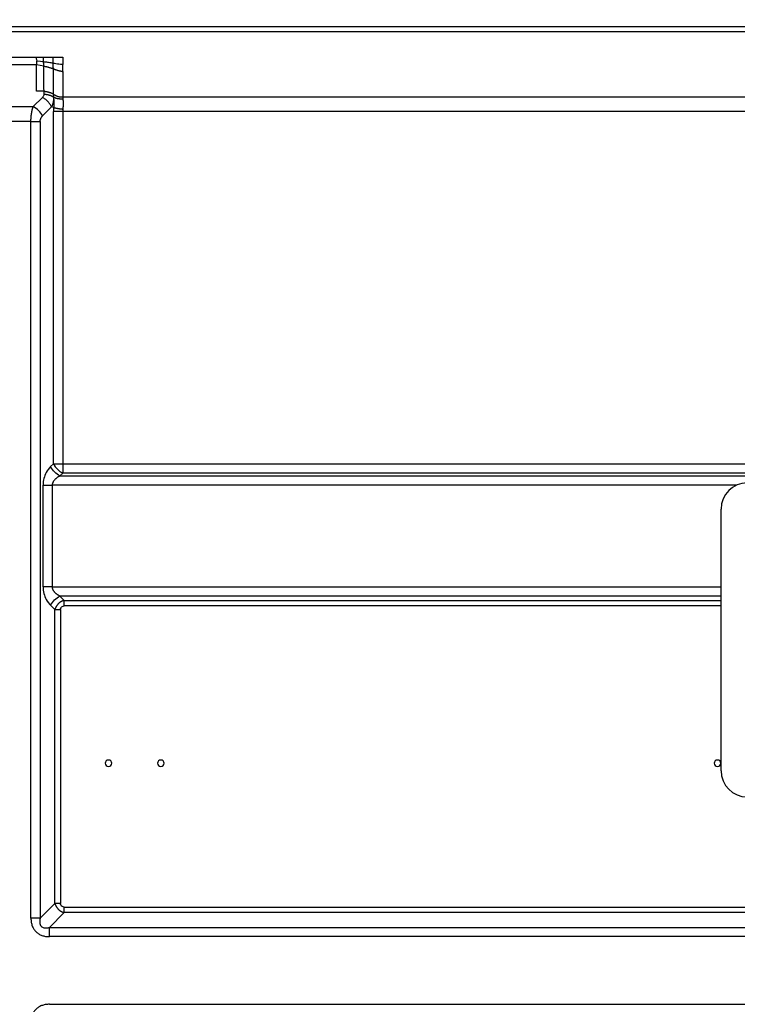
# Model space of a CAD drawing. Header units: millimetres. Extents: x 0 to 1118, y 0 to 864.
# Tile 114 of 256: x 961 to 1016, y 457 to 532. Entities that reach past the tile are written whole.
import ezdxf

# ---------------------------------------------------------------- set-up
doc = ezdxf.new("R2010")
doc.units = ezdxf.units.MM
doc.styles.add('SLDTEXTSTYLE5', font='TXT', dxfattribs={"width": 0.75})
doc.dimstyles.new('SLDDIMSTYLE0', dxfattribs={"dimtxt": 4.7625, "dimasz": 3.556, "dimexe": 0, "dimexo": 0.0625, "dimgap": 1.190625, "dimtad": 1, "dimlfac": 5, "dimrnd": 1e-09, "dimzin": 12, "dimdsep": 46, "dimtxsty": 'SLDTEXTSTYLE5', "dimsah": 1, "dimcen": 0.09, "dimadec": 0, "dimazin": 3, "dimtfac": 1, "dimtofl": 0, "dimtmove": 0, "dimatfit": 3, "dimfxl": 1, "dimfrac": 2, "dimtolj": 1, "dimtzin": 12, "dimarcsym": 0})

# ---------------------------------------------------------------- blocks, each defined once
blk = doc.blocks.new('_D_18')
at = {"color": 7, "linetype": 'Continuous', "lineweight": 0}
for p, q in [((956.552, 482.954), (956.552, 555.044)), ((1070.976, 532.752), (1070.976, 555.044)), ((1070.976, 554.044), (956.552, 554.044))]:
    blk.add_line(p, q, dxfattribs=at)
at = {"color": 7, "linetype": 'Continuous', "lineweight": 18}
for points in [[(956.552, 554.044), (960.108, 553.663), (960.108, 554.425)], [(1070.976, 554.044), (1067.42, 554.425), (1067.42, 553.663)]]:
    blk.add_solid(points, dxfattribs=at)
at = {"color": 7, "linetype": 'Continuous', "lineweight": 18, "insert": (1003.149, 560.184), "char_height": 4.7625, "attachment_point": 1, "style": 'SLDTEXTSTYLE5'}
blk.add_mtext('572.12', dxfattribs=at)

msp = doc.modelspace()

# ---------------------------------------------------------------- linework, layer by layer
at = {"color": 7, "linetype": 'Continuous', "lineweight": 25}
for p, q in [((688.1238, 531.8779), (1064.9793, 531.8779)), ((1064.9793, 531.4537), (688.1238, 531.4537)), ((950.3521, 529.5222), (962.1651, 529.5226)), ((962.2489, 529.2207), (962.1559, 529.2243)), ((962.1649, 529.2293), (962.1746, 529.2293)), ((962.1651, 529.3616), (962.1651, 529.3054)), ((962.1651, 529.2354), (962.1651, 529.2294)), ((962.6988, 529.5222), (963.445, 529.5222)), ((963.445, 529.5222), (964.1651, 529.5222)), ((964.1651, 529.5222), (964.165, 528.9802)), ((962.1648, 528.9362), (950.3663, 528.9869)), ((962.1649, 526.9223), (962.1649, 528.9365)), ((962.7124, 528.8442), (962.1649, 528.9365)), ((964.1645, 528.4385), (964.165, 528.9802)), ((962.7367, 526.9223), (962.1649, 526.9223)), ((962.7367, 526.6951), (962.7367, 526.922)), ((962.6125, 526.4466), (961.9125, 525.7466)), ((963.4763, 526.4745), (963.4438, 526.488)), ((964.1647, 526.4986), (1060.0237, 526.4981)), ((951.1906, 525.7466), (961.9125, 525.7466)), ((962.6196, 525.0395), (963.3196, 525.7395)), ((963.4763, 525.6745), (963.3196, 525.7395)), ((963.4581, 498.4436), (963.4581, 525.3667)), ((964.1652, 525.3667), (964.1652, 498.4436)), ((1060.0237, 525.3667), (964.1652, 525.3667)), ((961.7367, 524.6152), (951.3663, 524.6152)), ((961.7367, 463.7174), (961.7367, 524.6152)), ((962.4438, 524.6152), (962.4438, 463.7174)), ((963.4581, 498.4436), (963.2438, 498.2294)), ((964.1652, 498.4436), (964.1652, 497.7365)), ((964.1652, 498.4436), (1019.085, 498.4436)), ((963.951, 497.5223), (964.1652, 497.7365)), ((963.951, 497.5223), (1019.085, 497.5223)), ((1019.085, 497.7365), (964.1652, 497.7365)), ((962.6581, 489.0448), (962.6581, 496.8152)), ((963.3652, 496.8152), (963.3652, 489.0448)), ((1014.4955, 474.988), (1014.4955, 494.988)), ((964.2823, 488.0063), (963.951, 488.3377)), ((963.2438, 487.6306), (963.5752, 487.2992)), ((963.5752, 464.8488), (963.5752, 487.2992)), ((963.9995, 487.2992), (963.9995, 464.8488)), ((963.5752, 464.8488), (962.4438, 463.7174)), ((964.2823, 464.5659), (1029.3548, 464.5659)), ((963.151, 463.0103), (964.2823, 464.1417)), ((1029.3548, 464.1417), (964.2823, 464.1417)), ((963.151, 463.0103), (1059.2722, 463.0103)), ((1059.2722, 462.3032), (963.151, 462.3032)), ((963.151, 457.1328), (1059.2722, 457.1328))]:
    msp.add_line(p, q, dxfattribs=at)
at = {"color": 8, "linetype": 'Continuous', "lineweight": 25}
for p, q in [((962.7056, 529.1824), (962.2447, 529.2209)), ((1015.6824, 496.8152), (963.3652, 496.8152)), ((963.3652, 489.0448), (1014.4955, 489.0448)), ((1014.4955, 488.3377), (963.951, 488.3377)), ((964.2823, 488.0063), (1014.4955, 488.0063)), ((1014.4955, 487.5821), (964.2823, 487.5821))]:
    msp.add_line(p, q, dxfattribs=at)
at = {"color": 7, "linetype": 'Continuous', "lineweight": 25, "flags": 128}
msp.add_lwpolyline([(963.4581, 498.4436), (963.5308, 498.4436), (963.6096, 498.4436), (963.6938, 498.4436), (963.7825, 498.4436), (963.8749, 498.4436), (963.9701, 498.4436), (964.0671, 498.4436), (964.1652, 498.4436)], dxfattribs=at)
at = {"color": 7, "linetype": 'Continuous', "lineweight": 25}
for centre, radius, start, end in [((964.9177, 499.1962), 1.6422, 207.273825, 242.726175), ((1016.4955, 494.988), 2, 90, 180), ((967.6715, 475.554), 0.25, 360, 180), ((971.6715, 475.554), 0.25, 360, 180), ((1014.2315, 475.554), 0.25, 360, 180), ((967.6715, 475.554), 0.25, 180, 360), ((971.6715, 475.554), 0.25, 180, 360), ((1014.2315, 475.554), 0.25, 180, 360), ((1016.4955, 474.988), 2, 180, 270)]:
    msp.add_arc(centre, radius, start, end, dxfattribs=at)
for points, knots in [([(962.1649, 529.2294), (962.1645, 529.2293), (962.1636, 529.2292), (962.1625, 529.2266), (962.1616, 529.2222), (962.1609, 529.2158), (962.1604, 529.2075), (962.1601, 529.1973), (962.1599, 529.1852), (962.1598, 529.1713), (962.1599, 529.1555), (962.1601, 529.1379), (962.1605, 529.1185), (962.1609, 529.0974), (962.1614, 529.0746), (962.162, 529.0501), (962.1626, 529.024), (962.1633, 528.9964), (962.1641, 528.9674), (962.1646, 528.9468), (962.1648, 528.9365)], [0, 0, 0, 0, 0.0555693, 0.1111316, 0.1666887, 0.2222419, 0.2777924, 0.3333414, 0.3888897, 0.444438, 0.499987, 0.5555371, 0.6110887, 0.6666419, 0.722197, 0.7777541, 0.833313, 0.8888737, 0.9444361, 1, 1, 1, 1]), ([(962.1651, 529.3632), (962.1651, 529.3707), (962.1651, 529.3856), (962.165, 529.4101), (962.165, 529.4361), (962.165, 529.4637), (962.165, 529.4927), (962.1651, 529.5132), (962.1651, 529.5234)], [0, 0, 0, 0, 0.1666666, 0.3333331, 0.4999999, 0.6666666, 0.8333333, 1, 1, 1, 1]), ([(962.7056, 529.1832), (962.7055, 529.186), (962.7052, 529.1916), (962.7048, 529.2026), (962.7043, 529.2153), (962.7039, 529.23), (962.7033, 529.2523), (962.7026, 529.2847), (962.7017, 529.3276), (962.701, 529.3723), (962.7001, 529.4262), (962.6995, 529.477), (962.699, 529.514), (962.6988, 529.5222)], [0, 0, 0, 0, 0.0641477, 0.1282883, 0.1924313, 0.2565698, 0.3207122, 0.4516278, 0.5825411, 0.6858946, 0.7892454, 0.9531953, 1, 1, 1, 1]), ([(962.7124, 528.8442), (962.7123, 528.8559), (962.712, 528.8792), (962.7115, 528.9123), (962.7111, 528.9437), (962.7106, 528.9735), (962.7102, 529.0016), (962.7097, 529.0281), (962.7093, 529.0528), (962.7088, 529.0758), (962.7084, 529.097), (962.7079, 529.1164), (962.7075, 529.1338), (962.707, 529.1493), (962.7066, 529.1628), (962.7061, 529.1744), (962.7058, 529.1802), (962.7056, 529.1832)], [0, 0, 0, 0, 0.0668813, 0.1335809, 0.2001877, 0.2667598, 0.3333505, 0.3999796, 0.4666376, 0.5333118, 0.5999879, 0.6666518, 0.733288, 0.7998912, 0.8665039, 0.9331833, 1, 1, 1, 1]), ([(962.7056, 529.1832), (962.724, 529.1816), (962.7972, 529.175), (962.925, 529.1615), (963.0881, 529.1405), (963.249, 529.116), (963.3679, 529.0952), (963.4332, 529.0828), (963.4466, 529.0802)], [0.36000958, 0.36000958, 0.36000958, 0.36000958, 0.38725753, 0.46846053, 0.54966353, 0.63086653, 0.71206953, 0.73310753, 0.73310753, 0.73310753, 0.73310753]), ([(963.4466, 529.0802), (963.4464, 529.1113), (963.4461, 529.185), (963.4456, 529.3193), (963.4453, 529.4389), (963.4451, 529.5093), (963.445, 529.5222)], [-0.00000061, -0.00000061, -0.00000061, -0.00000061, 0.05001095, 0.10818531, 0.16635966, 0.17922602, 0.17922602, 0.17922602, 0.17922602]), ([(963.4481, 528.6384), (963.448, 528.6543), (963.4479, 528.686), (963.4478, 528.7318), (963.4477, 528.7763), (963.4475, 528.8194), (963.4474, 528.8611), (963.4473, 528.9014), (963.4471, 528.9403), (963.447, 528.9777), (963.4468, 529.0135), (963.4467, 529.0479), (963.4466, 529.0694), (963.4466, 529.0802)], [0, 0, 0, 0, 0.0910786, 0.1819691, 0.2727841, 0.3636236, 0.4545127, 0.5454345, 0.6363608, 0.7272699, 0.8181745, 0.9090825, 1, 1, 1, 1]), ([(963.4466, 529.0802), (963.5105, 529.068), (963.6527, 529.0427), (963.8792, 529.0095), (964.0551, 528.9899), (964.1502, 528.9815), (964.1651, 528.9802)], [-0.0000014, -0.0000014, -0.0000014, -0.0000014, 0.10032733, 0.21918372, 0.33804011, 0.36001542, 0.36001542, 0.36001542, 0.36001542]), ([(962.7124, 528.8439), (962.7356, 528.8399), (962.782, 528.8318), (962.8511, 528.8181), (962.9198, 528.8031), (962.988, 528.7869), (963.0557, 528.7694), (963.1229, 528.7506), (963.1894, 528.7307), (963.2552, 528.7095), (963.3203, 528.687), (963.3847, 528.6634), (963.4269, 528.6467), (963.448, 528.6383)], [0, 0, 0, 0, 0.0909152, 0.1818235, 0.272729, 0.3636342, 0.4545408, 0.5454494, 0.63636, 0.7272718, 0.8181835, 0.9090935, 1, 1, 1, 1]), ([(963.4556, 526.7075), (963.4553, 526.836), (963.4547, 527.0931), (963.4527, 527.4796), (963.4505, 527.8662), (963.4485, 528.2527), (963.4483, 528.5099), (963.4482, 528.6385)], [0, 0, 0, 0, 0.20000356, 0.39999857, 0.59999852, 0.8000032, 1, 1, 1, 1]), ([(963.4482, 528.6385), (963.4688, 528.6304), (963.51, 528.6143), (963.5727, 528.5914), (963.6362, 528.5697), (963.7003, 528.5491), (963.7651, 528.5297), (963.8305, 528.5115), (963.8964, 528.4944), (963.963, 528.4786), (964.0299, 528.4641), (964.0973, 528.4507), (964.1424, 528.4429), (964.165, 528.439)], [0, 0, 0, 0, 0.09094384, 0.18185642, 0.27274649, 0.3636246, 0.45450448, 0.54540068, 0.6363387, 0.72732876, 0.81837201, 0.90932314, 1, 1, 1, 1]), ([(962.7367, 526.9223), (962.7515, 526.9213), (962.781, 526.9194), (962.8253, 526.9149), (962.8694, 526.9093), (962.9133, 526.9026), (962.9568, 526.8947), (962.9999, 526.8857), (963.0426, 526.8756), (963.0846, 526.8645), (963.1259, 526.8523), (963.1665, 526.8392), (963.2062, 526.8252), (963.245, 526.8104), (963.2828, 526.7947), (963.3194, 526.7782), (963.355, 526.7611), (963.3892, 526.7433), (963.4223, 526.725), (963.4431, 526.7123), (963.4536, 526.706)], [0, 0, 0, 0, 0.0555243, 0.1110673, 0.166623, 0.2221865, 0.2777531, 0.3333191, 0.3888817, 0.4444388, 0.4999891, 0.5555327, 0.6110704, 0.6666043, 0.7221376, 0.7776749, 0.8332218, 0.8887857, 0.944375, 1, 1, 1, 1]), ([(962.7367, 526.6951), (962.7366, 526.6673), (962.7262, 526.6102), (962.6831, 526.5259), (962.6383, 526.4725), (962.6125, 526.4466)], [0, 0, 0, 0, 0.3095228, 0.6426807, 1, 1, 1, 1]), ([(963.3196, 525.7395), (963.2856, 525.8075), (963.2429, 525.8779), (963.142, 526.0165), (963.0839, 526.0846), (962.9576, 526.2109), (962.8895, 526.269), (962.7509, 526.3699), (962.6805, 526.4126), (962.6125, 526.4466)], [0, 0, 0, 0, 0.25, 0.25, 0.5, 0.5, 0.75, 0.75, 1, 1, 1, 1]), ([(962.7367, 526.6951), (962.7521, 526.695), (962.7829, 526.6947), (962.829, 526.6923), (962.8749, 526.6886), (962.9205, 526.6833), (962.9658, 526.6766), (963.0105, 526.6684), (963.0546, 526.6587), (963.0981, 526.6476), (963.1408, 526.6351), (963.1826, 526.6212), (963.2235, 526.606), (963.2633, 526.5894), (963.3021, 526.5716), (963.3396, 526.5525), (963.3758, 526.5322), (963.4107, 526.5108), (963.4328, 526.4956), (963.4438, 526.488)], [0, 0, 0, 0, 0.0587862, 0.1175994, 0.1764291, 0.2352672, 0.2941075, 0.3529457, 0.4117793, 0.4706072, 0.5294295, 0.5882472, 0.6470621, 0.7058762, 0.7646918, 0.8235108, 0.8823349, 0.9411647, 1, 1, 1, 1]), ([(963.4548, 526.3912), (963.4555, 526.3763), (963.4569, 526.3464), (963.4568, 526.3009), (963.4549, 526.255), (963.4512, 526.2088), (963.4458, 526.1623), (963.4385, 526.1155), (963.4296, 526.0685), (963.4189, 526.0214), (963.4065, 525.9742), (963.3925, 525.927), (963.3767, 525.8799), (963.3593, 525.8329), (963.3405, 525.786), (963.3265, 525.755), (963.3196, 525.7395)], [0, 0, 0, 0, 0.0714883, 0.1429092, 0.2143095, 0.2857227, 0.3571608, 0.4286134, 0.5000505, 0.571463, 0.6428723, 0.7142913, 0.7857225, 0.8571579, 0.928584, 1, 1, 1, 1]), ([(963.4536, 526.706), (963.4533, 526.6937), (963.4528, 526.669), (963.4509, 526.6329), (963.4486, 526.5971), (963.4464, 526.5612), (963.4445, 526.5251), (963.4441, 526.5004), (963.4438, 526.488)], [0, 0, 0, 0, 0.16669095, 0.33334068, 0.50000107, 0.66665966, 0.83330631, 1, 1, 1, 1]), ([(963.4438, 526.488), (963.4461, 526.4721), (963.4506, 526.4403), (963.4534, 526.4076), (963.4548, 526.3912)], [0, 0, 0, 0, 0.49999574, 1, 1, 1, 1]), ([(963.4536, 526.7061), (963.4561, 526.6809), (963.4599, 526.6305), (963.4656, 526.5545), (963.4719, 526.5018), (963.4763, 526.4745)], [0, 0, 0, 0, 0.3264163, 0.6615971, 1, 1, 1, 1]), ([(963.4536, 526.7061), (963.4647, 526.6981), (963.4869, 526.6821), (963.5221, 526.6594), (963.5586, 526.6376), (963.5964, 526.6169), (963.6354, 526.5972), (963.6872, 526.573), (963.753, 526.5456), (963.8299, 526.5199), (963.9049, 526.5026), (963.9673, 526.4942), (964.0204, 526.4915), (964.0637, 526.4914), (964.0986, 526.49), (964.1212, 526.4962), (964.1346, 526.4998), (964.1499, 526.5017), (964.1597, 526.4993), (964.1649, 526.4981)], [0, 0, 0, 0, 0.0587765, 0.1175579, 0.1763384, 0.235116, 0.2938923, 0.3526658, 0.4624862, 0.5722902, 0.6652857, 0.7582694, 0.8136692, 0.8690827, 0.9244888, 0.9430318, 0.9614718, 0.9797311, 1, 1, 1, 1]), ([(963.4763, 526.4745), (963.4776, 526.4708), (963.48, 526.4633), (963.4819, 526.4528), (963.4826, 526.4429), (963.4821, 526.4338), (963.4806, 526.4254), (963.4781, 526.4178), (963.4747, 526.4109), (963.4706, 526.4048), (963.4658, 526.3995), (963.4606, 526.3949), (963.4567, 526.3924), (963.4548, 526.3912)], [0, 0, 0, 0, 0.0932726, 0.1843394, 0.2744309, 0.3644083, 0.4547766, 0.5457243, 0.6371753, 0.728841, 0.8202675, 0.9108768, 1, 1, 1, 1]), ([(963.4548, 526.3912), (963.4584, 526.3763), (963.4658, 526.3464), (963.4742, 526.301), (963.481, 526.2552), (963.486, 526.2091), (963.4895, 526.1626), (963.4917, 526.1156), (963.4926, 526.0683), (963.4925, 526.0205), (963.4914, 525.9724), (963.4897, 525.9238), (963.4874, 525.8748), (963.4847, 525.8253), (963.4819, 525.7755), (963.479, 525.7252), (963.4772, 525.6914), (963.4763, 525.6745)], [0, 0, 0, 0, 0.066703, 0.1333632, 0.2000166, 0.2666802, 0.3333566, 0.4000385, 0.4667131, 0.5333664, 0.5999878, 0.6665745, 0.7331362, 0.7996989, 0.8663103, 0.9330431, 1, 1, 1, 1]), ([(963.4763, 526.4745), (963.4873, 526.4688), (963.5093, 526.4574), (963.5441, 526.4416), (963.5802, 526.4269), (963.6176, 526.4134), (963.6563, 526.4011), (963.6961, 526.3901), (963.737, 526.3804), (963.7788, 526.3719), (963.8215, 526.3647), (963.865, 526.3589), (963.9092, 526.3544), (963.954, 526.3513), (963.9993, 526.3495), (964.045, 526.3491), (964.091, 526.35), (964.1372, 526.3522), (964.168, 526.3548), (964.1835, 526.3561)], [0, 0, 0, 0, 0.0588049, 0.117622, 0.176446, 0.2352731, 0.2941011, 0.3529288, 0.4117559, 0.4705827, 0.5294099, 0.5882381, 0.6470677, 0.7058987, 0.7647301, 0.82356, 0.8823852, 0.9412007, 1, 1, 1, 1]), ([(964.1649, 526.4981), (964.1651, 526.489), (964.1655, 526.4708), (964.1678, 526.4429), (964.1715, 526.4144), (964.1765, 526.3855), (964.1811, 526.3659), (964.1835, 526.3561)], [0, 0, 0, 0, 0.19999237, 0.39999507, 0.59999381, 0.80000222, 1, 1, 1, 1]), ([(964.1835, 525.5562), (964.1866, 525.573), (964.193, 525.6068), (964.201, 525.6573), (964.208, 525.7077), (964.2138, 525.7579), (964.2184, 525.8079), (964.2219, 525.8574), (964.2242, 525.9065), (964.2253, 525.955), (964.2253, 526.003), (964.2242, 526.0503), (964.2219, 526.0968), (964.2184, 526.1425), (964.2138, 526.1873), (964.208, 526.2311), (964.201, 526.2739), (964.193, 526.3158), (964.1866, 526.3427), (964.1835, 526.3561)], [0, 0, 0, 0, 0.0588243, 0.1176473, 0.1764698, 0.2352926, 0.2941157, 0.3529394, 0.4117636, 0.4705881, 0.5294127, 0.5882371, 0.6470612, 0.7058848, 0.7647079, 0.8235304, 0.8823529, 0.9411758, 1, 1, 1, 1]), ([(961.7367, 524.6152), (961.7369, 524.6336), (961.7372, 524.6704), (961.7385, 524.7256), (961.7403, 524.7806), (961.7428, 524.8356), (961.746, 524.8902), (961.7498, 524.9445), (961.7544, 524.9984), (961.7596, 525.0516), (961.7655, 525.1043), (961.7721, 525.1563), (961.7794, 525.2076), (961.7873, 525.2581), (961.7958, 525.3078), (961.8049, 525.3566), (961.8147, 525.4044), (961.825, 525.4512), (961.8358, 525.497), (961.8473, 525.5416), (961.8592, 525.5851), (961.8717, 525.6275), (961.8848, 525.6685), (961.8983, 525.7084), (961.9078, 525.7338), (961.9125, 525.7466)], [0, 0, 0, 0, 0.0433615, 0.0867749, 0.1302445, 0.1737639, 0.2173159, 0.2608725, 0.3043956, 0.3478786, 0.3913519, 0.4348337, 0.4783267, 0.5218183, 0.5652842, 0.6087287, 0.6521741, 0.6956322, 0.7391046, 0.7825825, 0.8260582, 0.869538, 0.9130248, 0.9565153, 1, 1, 1, 1]), ([(962.6196, 525.0395), (962.5483, 525.182), (962.4441, 525.3243), (962.1973, 525.5711), (962.055, 525.6753), (961.9125, 525.7466)], [0, 0, 0, 0, 0.5, 0.5, 1, 1, 1, 1]), ([(963.4763, 525.6745), (963.4723, 525.6404), (963.4655, 525.5722), (963.4594, 525.4694), (963.4581, 525.4008), (963.4581, 525.3667)], [0, 0, 0, 0, 0.3353178, 0.6686512, 1, 1, 1, 1]), ([(964.1652, 525.3667), (964.1498, 525.3667), (964.119, 525.3667), (964.0729, 525.3667), (964.027, 525.3667), (963.9814, 525.3667), (963.9361, 525.3667), (963.8914, 525.3667), (963.8473, 525.3667), (963.8038, 525.3667), (963.7611, 525.3667), (963.7193, 525.3667), (963.6784, 525.3667), (963.6385, 525.3667), (963.5998, 525.3667), (963.5623, 525.3667), (963.5261, 525.3667), (963.4912, 525.3667), (963.4691, 525.3667), (963.4581, 525.3667)], [0, 0, 0, 0, 0.05881, 0.1176312, 0.1764582, 0.2352871, 0.2941154, 0.3529419, 0.4117664, 0.4705894, 0.5294116, 0.5882343, 0.6470583, 0.7058841, 0.7647118, 0.8235402, 0.882367, 0.9411887, 1, 1, 1, 1]), ([(963.4763, 525.6745), (963.4873, 525.672), (963.5093, 525.6668), (963.5441, 525.6591), (963.5802, 525.6514), (963.6176, 525.6437), (963.6563, 525.6361), (963.6961, 525.6286), (963.737, 525.6212), (963.7788, 525.6139), (963.8215, 525.6068), (963.865, 525.5998), (963.9092, 525.5929), (963.954, 525.5863), (963.9993, 525.5798), (964.045, 525.5735), (964.091, 525.5675), (964.1372, 525.5617), (964.168, 525.558), (964.1835, 525.5562)], [0, 0, 0, 0, 0.0588021, 0.1176184, 0.176443, 0.2352715, 0.2941012, 0.3529305, 0.4117589, 0.4705864, 0.5294136, 0.5882411, 0.6470695, 0.7058988, 0.7647285, 0.823557, 0.8823816, 0.9411979, 1, 1, 1, 1]), ([(964.1835, 525.5562), (964.1812, 525.5437), (964.1766, 525.5188), (964.1716, 525.481), (964.1679, 525.443), (964.1656, 525.4049), (964.1653, 525.3794), (964.1652, 525.3667)], [0, 0, 0, 0, 0.1999917, 0.4000001, 0.5999989, 0.8000019, 1, 1, 1, 1]), ([(961.7367, 524.6152), (961.8676, 524.6152), (961.9985, 524.6152), (962.2404, 524.6152), (962.3513, 524.6152), (962.4438, 524.6152)], [0, 0, 0, 0, 0.5, 0.5, 1, 1, 1, 1]), ([(962.4438, 524.6152), (962.444, 524.6685), (962.4594, 524.7744), (962.5215, 524.9224), (962.5839, 525.004), (962.6196, 525.0395)], [0, 0, 0, 0, 0.3071524, 0.6315478, 1, 1, 1, 1]), ([(963.2438, 498.2294), (963.1179, 498.1051), (962.911, 497.8335), (962.7065, 497.3387), (962.6571, 496.9967), (962.6581, 496.8152)], [0, 0, 0, 0, 0.3890025, 0.687486, 1, 1, 1, 1]), ([(963.951, 497.5223), (963.8084, 497.5936), (963.6661, 497.6978), (963.4193, 497.9446), (963.3151, 498.0869), (963.2438, 498.2294)], [0, 0, 0, 0, 0.5, 0.5, 1, 1, 1, 1]), ([(963.951, 497.5223), (963.9306, 497.5112), (963.8899, 497.4891), (963.8296, 497.4537), (963.7702, 497.4163), (963.7121, 497.3763), (963.6556, 497.3333), (963.6014, 497.2867), (963.5501, 497.236), (963.503, 497.1807), (963.461, 497.1205), (963.4273, 497.0595), (963.4014, 496.999), (963.3829, 496.94), (963.3698, 496.8785), (963.3667, 496.8364), (963.3652, 496.8152)], [0, 0, 0, 0, 0.0756641, 0.1509306, 0.2259921, 0.3009957, 0.3760533, 0.4512193, 0.5264958, 0.6018471, 0.6771853, 0.7524004, 0.8138088, 0.8753179, 0.9372302, 1, 1, 1, 1]), ([(962.6581, 496.8152), (962.7506, 496.8152), (962.8615, 496.8152), (963.1034, 496.8152), (963.2343, 496.8152), (963.3652, 496.8152)], [0, 0, 0, 0, 0.5, 0.5, 1, 1, 1, 1]), ([(962.6581, 489.0448), (962.6576, 488.8686), (962.7063, 488.5216), (962.9102, 488.0252), (963.1198, 487.7513), (963.2438, 487.6306)], [0, 0, 0, 0, 0.3043732, 0.6190786, 1, 1, 1, 1]), ([(963.3652, 489.0448), (963.2343, 489.0448), (963.1034, 489.0448), (962.8615, 489.0448), (962.7506, 489.0448), (962.6581, 489.0448)], [0, 0, 0, 0, 0.5, 0.5, 1, 1, 1, 1]), ([(963.951, 488.3377), (963.933, 488.3465), (963.8966, 488.3643), (963.8428, 488.3935), (963.7892, 488.4251), (963.7365, 488.4595), (963.6852, 488.4967), (963.6358, 488.5369), (963.5889, 488.5801), (963.5449, 488.6266), (963.5044, 488.6764), (963.4678, 488.7296), (963.4358, 488.7862), (963.4089, 488.8461), (963.3876, 488.9094), (963.3721, 488.9759), (963.3675, 489.0217), (963.3652, 489.0448)], [0, 0, 0, 0, 0.0644564, 0.1301401, 0.1967058, 0.2638345, 0.3312404, 0.3986774, 0.465949, 0.5329178, 0.5995182, 0.6657693, 0.7317888, 0.7978066, 0.8641744, 0.9313711, 1, 1, 1, 1]), ([(963.2438, 487.6306), (963.3151, 487.7731), (963.4193, 487.9154), (963.6661, 488.1623), (963.8084, 488.2665), (963.951, 488.3377)], [0, 0, 0, 0, 0.5, 0.5, 1, 1, 1, 1]), ([(964.2823, 488.0063), (964.2684, 488.0028), (964.2405, 487.9958), (964.1992, 487.9827), (964.1584, 487.9677), (964.1182, 487.9508), (964.0788, 487.932), (964.0401, 487.9113), (964.0024, 487.8889), (963.9656, 487.8647), (963.93, 487.8387), (963.8954, 487.8112), (963.8622, 487.7821), (963.8302, 487.7515), (963.7996, 487.7195), (963.7706, 487.6862), (963.7431, 487.6516), (963.7172, 487.6159), (963.693, 487.5791), (963.6705, 487.5413), (963.6498, 487.5027), (963.631, 487.4632), (963.6141, 487.4231), (963.5991, 487.3823), (963.5859, 487.341), (963.5788, 487.3132), (963.5752, 487.2992)], [0, 0, 0, 0, 0.0417003, 0.0833852, 0.1250582, 0.1667223, 0.20838, 0.2500336, 0.2916847, 0.3333349, 0.374985, 0.4166361, 0.4582887, 0.4999431, 0.5415997, 0.5832585, 0.6249197, 0.6665832, 0.7082492, 0.7499175, 0.7915886, 0.8332625, 0.8749399, 0.9166213, 0.9583076, 1, 1, 1, 1]), ([(964.2823, 487.5821), (964.2823, 487.6606), (964.2823, 487.7391), (964.2823, 487.8842), (964.2823, 487.9508), (964.2823, 488.0063)], [0, 0, 0, 0, 0.5, 0.5, 1, 1, 1, 1]), ([(963.5752, 487.2992), (963.6308, 487.2992), (963.6973, 487.2992), (963.8424, 487.2992), (963.9209, 487.2992), (963.9995, 487.2992)], [0, 0, 0, 0, 0.5, 0.5, 1, 1, 1, 1]), ([(963.9995, 487.2992), (963.997, 487.3493), (964.0231, 487.445), (964.1297, 487.5553), (964.2286, 487.5847), (964.2823, 487.5821)], [0, 0, 0, 0, 0.3288167, 0.6486102, 1, 1, 1, 1]), ([(963.5752, 464.8488), (963.5787, 464.8348), (963.5858, 464.807), (963.5989, 464.7657), (963.6139, 464.7249), (963.6308, 464.6847), (963.6496, 464.6453), (963.6702, 464.6066), (963.6927, 464.5689), (963.7169, 464.5321), (963.7429, 464.4965), (963.7704, 464.4619), (963.7995, 464.4286), (963.8301, 464.3967), (963.8621, 464.3661), (963.8954, 464.337), (963.9299, 464.3095), (963.9657, 464.2836), (964.0024, 464.2594), (964.0402, 464.2369), (964.0788, 464.2162), (964.1183, 464.1974), (964.1584, 464.1805), (964.1992, 464.1655), (964.2405, 464.1523), (964.2684, 464.1452), (964.2823, 464.1417)], [0, 0, 0, 0, 0.0416948, 0.0833763, 0.1250475, 0.1667111, 0.2083692, 0.2500237, 0.291676, 0.3333274, 0.3749788, 0.4166307, 0.4582838, 0.4999383, 0.5415945, 0.5832526, 0.6249127, 0.6665749, 0.7082394, 0.7499065, 0.7915766, 0.8332502, 0.8749283, 0.9166116, 0.9583017, 1, 1, 1, 1]), ([(963.9995, 464.8488), (963.9209, 464.8488), (963.8424, 464.8488), (963.6973, 464.8488), (963.6308, 464.8488), (963.5752, 464.8488)], [0, 0, 0, 0, 0.5, 0.5, 1, 1, 1, 1]), ([(964.2823, 464.5659), (964.2323, 464.5635), (964.1367, 464.5895), (964.0263, 464.6961), (963.9969, 464.7951), (963.9995, 464.8488)], [0, 0, 0, 0, 0.3285625, 0.6482431, 1, 1, 1, 1]), ([(964.2823, 464.1417), (964.2823, 464.1972), (964.2823, 464.2638), (964.2823, 464.4089), (964.2823, 464.4874), (964.2823, 464.5659)], [0, 0, 0, 0, 0.5, 0.5, 1, 1, 1, 1]), ([(961.7367, 463.7174), (961.7367, 463.6101), (961.7524, 463.4038), (961.8284, 463.1164), (961.9523, 462.8688), (962.1211, 462.6629), (962.3312, 462.501), (962.5778, 462.3854), (962.855, 462.317), (963.0506, 462.3032), (963.151, 462.3032)], [0, 0, 0, 0, 0.142892, 0.2724181, 0.3924228, 0.5075947, 0.6228203, 0.7415381, 0.8664307, 1, 1, 1, 1]), ([(962.4438, 463.7174), (962.3513, 463.7174), (962.2404, 463.7174), (961.9985, 463.7174), (961.8676, 463.7174), (961.7367, 463.7174)], [0, 0, 0, 0, 0.5, 0.5, 1, 1, 1, 1]), ([(962.4438, 463.7174), (962.4397, 463.6997), (962.4314, 463.6643), (962.4215, 463.6108), (962.4137, 463.5571), (962.4085, 463.5031), (962.4062, 463.4488), (962.4073, 463.3941), (962.4124, 463.3394), (962.4223, 463.2849), (962.4378, 463.2312), (962.4599, 463.1795), (962.4892, 463.1315), (962.5377, 463.0748), (962.6153, 463.0206), (962.7209, 462.9853), (962.8299, 462.9717), (962.9383, 462.9738), (963.0456, 462.9868), (963.1157, 463.0024), (963.151, 463.0103)], [0, 0, 0, 0, 0.0421003, 0.0838494, 0.1254013, 0.1668817, 0.2083926, 0.2500015, 0.2917648, 0.3337237, 0.3759469, 0.4182203, 0.4602833, 0.502132, 0.5851479, 0.6688517, 0.751885, 0.8343642, 0.9167754, 1, 1, 1, 1]), ([(963.151, 462.3032), (963.151, 462.4341), (963.151, 462.565), (963.151, 462.8068), (963.151, 462.9178), (963.151, 463.0103)], [0, 0, 0, 0, 0.5, 0.5, 1, 1, 1, 1]), ([(963.151, 457.1328), (963.0436, 457.1329), (962.8373, 457.1172), (962.55, 457.0411), (962.3023, 456.9172), (962.0964, 456.7485), (961.9345, 456.5384), (961.8189, 456.2918), (961.7506, 456.0145), (961.7367, 455.819), (961.7367, 455.7186)], [0, 0, 0, 0, 0.1428923, 0.2724184, 0.392423, 0.507595, 0.6228205, 0.7415383, 0.8664307, 1, 1, 1, 1])]:
    msp.add_open_spline(points, degree=3, knots=knots, dxfattribs=at)
for points in [[(962.1651, 529.5234), (962.3429, 529.5234), (962.5209, 529.523), (962.6988, 529.5228)], [(962.7367, 526.921), (962.7287, 527.5621), (962.7205, 528.2031), (962.7124, 528.8439)], [(964.165, 528.439), (964.164, 527.7928), (964.1637, 527.1467), (964.1652, 526.5002)]]:
    msp.add_open_spline(points, degree=3, dxfattribs=at)

# ---------------------------------------------------------------- dimensions: what is measured, and where the dimension line sits
at = {"color": 7, "linetype": 'Continuous', "lineweight": 18}
dim = msp.add_linear_dim(base=(956.5515, 554.0444), p1=(1070.9755, 531.752), p2=(956.5515, 481.9543), dimstyle='SLDDIMSTYLE0', dxfattribs=at)
dim.commit()
dim.dimension.update_dxf_attribs({"geometry": '_D_18', "text_midpoint": (1012.8244, 554.0444), "dimtype": 160})

doc.saveas('drawing.dxf')
